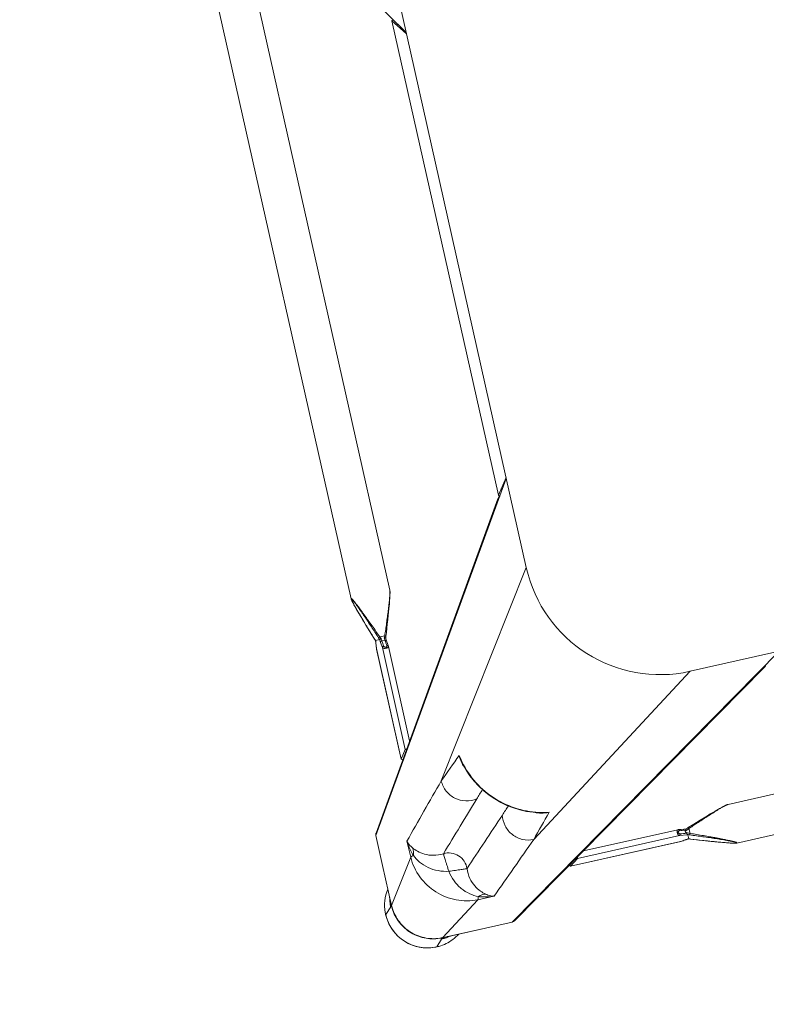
# Model space of a CAD drawing. Header units: metres. Extents: x 362935 to 596424, y 80601 to 172483.
# Tile 146 of 174: x 382232 to 382477, y 142693 to 143016. Entities that reach past the tile are written whole.
import ezdxf

# ---------------------------------------------------------------- set-up
doc = ezdxf.new("R2010")
doc.units = ezdxf.units.M
doc.layers.get('0').update_dxf_attribs({"color": 8, "lineweight": 5})
doc.layers.add('FALSE CEILING', color=8, linetype='Continuous', lineweight=5)
doc.layers.add('FURNITURE', color=8, linetype='Continuous', lineweight=5)

# ---------------------------------------------------------------- blocks, each defined once
blk = doc.blocks.new('SV2W-A')
at = {"linetype": 'Continuous', "lineweight": 0}
for p, q in [((59.37, 97.89), (57.24, 95.76)), ((33.37, 95.39), (-71.63, 27.91)), ((32.56, 95.16), (-65.67, 32.03)), ((33.37, 95.39), (56.84, 95.39)), ((42.81, 85.77), (56.84, 95.39)), ((43.43, 95.42), (55.05, 95.42)), ((56.21, 95.45), (56, 95.44)), ((56.62, 95.46), (56.84, 95.46)), ((56.89, 95.42), (57.25, 95.78)), ((-44.21, 86.25), (-249.04, 86.25)), ((-44.22, 86.25), (-44.21, 86.25)), ((-42.78, 85.96), (-42.99, 86.02)), ((-42.55, 85.9), (-42.78, 85.96)), ((-42.32, 85.84), (-42.55, 85.9)), ((-42.08, 85.77), (-42.32, 85.84)), ((-41.83, 85.7), (-42.08, 85.77)), ((-41.45, 85.59), (-41.83, 85.7)), ((-41.04, 85.47), (-41.45, 85.59)), ((-40.48, 85.29), (-41.04, 85.47)), ((-39.9, 85.11), (-40.48, 85.29)), ((-39.13, 84.87), (-39.9, 85.11)), ((-38.34, 84.61), (-39.13, 84.87)), ((-37.34, 84.28), (-38.34, 84.61)), ((-36.28, 83.93), (-37.34, 84.28)), ((42.81, 85.77), (37.39, 85.85)), ((-34.98, 83.49), (-36.28, 83.93)), ((-33.6, 83.02), (-34.98, 83.49)), ((-32.34, 82.58), (-33.6, 83.02)), ((-31.9, 82.43), (-32.34, 82.58)), ((-30.54, 81.95), (-31.9, 82.43)), ((-29.74, 81.66), (-30.54, 81.95)), ((-29.79, 81.68), (-29.79, 81.68)), ((-29.14, 81.46), (-29.14, 81.46)), ((-29.13, 81.45), (-29.13, 80.07)), ((-28.25, 81.53), (-28.4, 81.51)), ((-27.59, 81.6), (-28.25, 81.53)), ((-28.25, 81.53), (-28.19, 81.53)), ((-28.19, 81.53), (-27.99, 81.55)), ((-27.99, 81.55), (-27.6, 81.6)), ((-27.6, 81.6), (-27.2, 81.64)), ((-27.04, 81.67), (-27.59, 81.6)), ((-27.2, 81.64), (-26.46, 81.73)), ((-26.46, 81.74), (-27.04, 81.67)), ((-26.41, 81.74), (-26.46, 81.74)), ((-26.46, 81.74), (10.71, 81.74)), ((-26.46, 81.73), (-26.41, 81.74)), ((-26.35, 81.74), (-26.41, 81.74)), ((10.73, 81.74), (-26.35, 81.74)), ((10.71, 81.74), (7.91, 79.75)), ((10.73, 81.74), (10.71, 81.74)), ((61.23, 67.34), (70.85, 81.38)), ((70.85, 81.38), (70.85, 67.91)), ((70.89, 67.97), (70.89, 81.42)), ((71.04, 81.58), (71.25, 81.78)), ((73.35, 83.91), (71.22, 81.78)), ((-31.23, 77.31), (-29.79, 77.82)), ((-30.49, 77.97), (-29.96, 78.17)), ((-29.96, 78.17), (-29.96, 79.83)), ((-29.13, 80.07), (-28.93, 80.05)), ((-29.11, 78.08), (-27.35, 77.87)), ((-28.93, 80.05), (-26.41, 79.75)), ((-28.44, 78.39), (-28.85, 78.44)), ((-28.54, 79.06), (-28.54, 78.79)), ((-27.35, 77.87), (-26.46, 77.77)), ((-26.41, 79.75), (7.91, 79.75)), ((-26.35, 77.76), (5.49, 77.76)), ((-40.19, 74.3), (-39.6, 74.49)), ((-39.6, 74.49), (-38.82, 74.74)), ((-38.82, 74.74), (-37.84, 75.05)), ((-37.84, 75.05), (-36.82, 75.39)), ((-36.82, 75.39), (-35.55, 75.82)), ((-35.55, 75.82), (-34.2, 76.28)), ((-34.2, 76.28), (-32.76, 76.78)), ((-32.76, 76.78), (-31.23, 77.31)), ((-44.21, 73.25), (-249.04, 73.25)), ((-44.22, 73.25), (-44.21, 73.25)), ((-42.78, 73.54), (-42.55, 73.6)), ((-42.55, 73.6), (-42.32, 73.66)), ((-42.32, 73.66), (-42.08, 73.73)), ((-41.58, 73.88), (-41.18, 74)), ((-41.18, 74), (-40.77, 74.12)), ((-40.77, 74.12), (-40.19, 74.3)), ((-41.63, 27.91), (20.57, 70.53)), ((70.85, 67.91), (70.85, 57.91)), ((61.32, 61.92), (61.23, 67.34)), ((16, 62.55), (16, 62.55)), ((16.63, 62.4), (16, 62.55)), ((70.85, 57.91), (3.37, -47.09)), ((7.5, -41.13), (70.62, 57.1)), ((3.37, -17.09), (45.99, 45.1)), ((38.02, 40.54), (37.83, 41.29)), ((38.02, 40.54), (38.02, 40.54)), ((57.2, 35.24), (55.22, 32.45)), ((55.22, 32.45), (55.22, -1.87)), ((57.2, 35.24), (57.2, 35.26)), ((57.2, -1.93), (57.2, 35.24)), ((57.21, -1.81), (57.21, 35.26)), ((53.22, 30.02), (53.22, -1.81)), ((-41.63, 27.91), (-251.63, 27.91)), ((53.23, -1.93), (53.33, -2.75)), ((53.33, -2.75), (53.44, -3.71)), ((53.66, -2.22), (53.77, -3.12)), ((53.77, -3.12), (53.83, -3.67)), ((55.42, -3.65), (55.22, -1.87)), ((57.06, -3.06), (56.99, -3.65)), ((57.01, -3.55), (57.07, -3.03)), ((57.11, -2.66), (57.06, -3.06)), ((57.07, -3.03), (57.2, -1.93)), ((57.18, -2.07), (57.11, -2.66)), ((57.2, -1.87), (57.18, -2.07)), ((57.2, -1.86), (57.21, -1.81)), ((57.2, -1.93), (57.2, -1.86)), ((52.87, -6.43), (52.4, -7.77)), ((53.32, -5.15), (52.87, -6.43)), ((53.51, -4.6), (53.45, -4.77)), ((55.29, -5.42), (53.63, -5.42)), ((53.83, -3.67), (53.87, -4.01)), ((53.87, -4.01), (54.91, -4.01)), ((56.91, -4.59), (55.5, -4.59)), ((56.92, -4.62), (56.93, -4.45)), ((56.92, -4.6), (56.92, -4.6)), ((56.93, -4.45), (56.94, -4.22)), ((56.99, -3.71), (57.01, -3.55)), ((56.99, -3.71), (56.99, -3.65)), ((57.88, -7.33), (57.11, -5.15)), ((57.14, -5.25), (57.14, -5.25)), ((51.96, -9.03), (51.48, -10.42)), ((52.4, -7.77), (51.96, -9.03)), ((58.4, -8.83), (57.88, -7.33)), ((58.88, -10.23), (58.4, -8.83)), ((50.69, -12.78), (50.36, -13.79)), ((51.04, -11.73), (50.69, -12.78)), ((51.48, -10.42), (51.04, -11.73)), ((59.33, -11.54), (58.88, -10.23)), ((59.74, -12.78), (59.33, -11.54)), ((60.07, -13.79), (59.74, -12.78)), ((49.68, -15.93), (49.5, -16.5)), ((49.86, -15.35), (49.68, -15.93)), ((50.1, -14.58), (49.86, -15.35)), ((50.36, -13.79), (50.1, -14.58)), ((60.33, -14.58), (60.07, -13.79)), ((60.57, -15.35), (60.33, -14.58)), ((60.75, -15.94), (60.57, -15.35)), ((60.93, -16.5), (60.75, -15.94)), ((3.37, -227.09), (3.37, -17.09)), ((49, -18.23), (48.95, -18.44)), ((49.06, -18.01), (49, -18.23)), ((49.13, -17.78), (49.06, -18.01)), ((49.2, -17.54), (49.13, -17.78)), ((49.27, -17.29), (49.2, -17.54)), ((49.38, -16.9), (49.27, -17.29)), ((49.5, -16.5), (49.38, -16.9)), ((61.05, -16.9), (60.93, -16.5)), ((61.16, -17.29), (61.05, -16.9)), ((61.23, -17.54), (61.16, -17.29)), ((61.3, -17.78), (61.23, -17.54)), ((61.37, -18.01), (61.3, -17.78)), ((61.43, -18.23), (61.37, -18.01)), ((48.71, -19.68), (48.71, -19.68)), ((48.71, -224.5), (48.71, -19.68)), ((61.71, -224.5), (61.71, -19.68)), ((61.71, -19.68), (61.71, -19.68)), ((7.1, -42.33), (3.37, -47.36)), ((7.1, -42.33), (7.11, -42.3)), ((7.1, -201.86), (7.1, -42.33)), ((7.11, -201.86), (7.11, -42.33)), ((3.37, -196.83), (7.1, -201.86)), ((70.85, -302.09), (3.37, -197.09)), ((7.11, -201.88), (7.1, -201.86))]:
    blk.add_line(p, q, dxfattribs=at)
for points in [[(-43.46, 86.14), (-43.55, 86.15), (-43.63, 86.17), (-43.71, 86.19), (-43.79, 86.2), (-43.86, 86.22), (-43.93, 86.23), (-44, 86.24), (-44.06, 86.24), (-44.12, 86.25), (-44.17, 86.25), (-44.22, 86.25)], [(-42.99, 86.02), (-43.09, 86.05), (-43.19, 86.07), (-43.28, 86.09), (-43.37, 86.11), (-43.46, 86.14)], [(-29.35, 81.53), (-29.54, 81.59), (-29.74, 81.66)], [(-29.14, 81.46), (-29.16, 81.47), (-29.35, 81.53)], [(-28.81, 81.48), (-29.04, 81.47), (-29.16, 81.46)], [(-28.4, 81.51), (-28.59, 81.49), (-28.81, 81.48)], [(-29.79, 77.82), (-29.54, 77.91), (-29.29, 78)], [(-29.29, 78), (-29.05, 78.07), (-29.02, 78.08)], [(-26.46, 77.77), (-26.38, 77.76), (-26.35, 77.76)], [(-44.22, 73.25), (-44.17, 73.25), (-44.12, 73.26), (-44.06, 73.26), (-44, 73.27), (-43.93, 73.28), (-43.86, 73.29), (-43.79, 73.3), (-43.71, 73.32), (-43.63, 73.33), (-43.55, 73.35), (-43.46, 73.37), (-43.37, 73.39), (-43.28, 73.41), (-43.19, 73.43), (-43.09, 73.46), (-42.99, 73.48), (-42.78, 73.54)], [(-42.08, 73.73), (-41.96, 73.77), (-41.58, 73.88)], [(37.83, 41.29), (37.19, 43.42), (36.39, 45.5), (35.42, 47.52), (34.3, 49.46), (33.04, 51.32), (31.63, 53.08), (30.09, 54.73), (28.44, 56.26), (26.67, 57.66), (24.8, 58.91), (22.86, 60.02), (20.83, 60.98), (18.75, 61.77), (16.63, 62.4)], [(53.22, -1.81), (53.22, -1.86), (53.23, -1.93)], [(53.45, -4.77), (53.39, -4.96), (53.32, -5.15)], [(53.44, -3.71), (53.45, -3.82), (53.47, -4.01), (53.48, -4.22), (53.5, -4.45), (53.5, -4.62)], [(57.11, -5.15), (57.04, -4.96), (56.98, -4.77), (56.92, -4.6)], [(56.94, -4.22), (56.96, -4.01), (56.98, -3.82), (56.99, -3.71)], [(48.95, -18.44), (48.92, -18.55), (48.9, -18.64), (48.87, -18.74), (48.85, -18.83), (48.83, -18.92), (48.81, -19.01), (48.8, -19.09), (48.78, -19.17), (48.76, -19.25), (48.75, -19.32), (48.74, -19.39), (48.73, -19.46), (48.72, -19.52), (48.72, -19.58), (48.72, -19.64), (48.71, -19.68)], [(61.6, -18.92), (61.58, -18.83), (61.55, -18.74), (61.53, -18.65), (61.51, -18.55), (61.48, -18.44), (61.43, -18.23)], [(61.71, -19.68), (61.71, -19.64), (61.71, -19.58), (61.71, -19.52), (61.7, -19.46), (61.69, -19.39), (61.68, -19.32), (61.66, -19.25), (61.65, -19.17), (61.63, -19.09), (61.62, -19.01), (61.6, -18.92)]]:
    blk.add_lwpolyline(points, dxfattribs=at)
for centre, radius, start, end in [((59.34, 84.03), 13.9, 92.7783, 114.1428), ((59.34, 83.99), 13.94, 87.432, 92.7677), ((59.37, 83.91), 14, 359.9994, 90.0006), ((59.33, 83.88), 14.05, 44.9701, 87.4085), ((33.32, 93.98), 1.4, 119.2372, 122.6099), ((59.34, 84.06), 13.87, 114.1743, 124.9746), ((57.18, 81.78), 13.98, 94.583, 102.3998), ((55.04, 119.33), 23.91, 270.0085, 270.5994), ((57.18, 81.85), 13.91, 89.7212, 94.5867), ((56.79, 81.46), 13.93, 87.9679, 89.7939), ((56.92, 81.41), 14.02, 88.3649, 90.1468), ((56.79, 81.43), 13.96, 86.0899, 87.968), ((56.92, 81.4), 14.02, 86.524, 88.3651), ((59.34, 83.87), 14.05, 2.5915, 45.0299), ((2418.4, -2544.73), 3548.12, 132.14906, 132.5165), ((59.45, 83.88), 13.94, 357.2323, 2.568), ((-21.04, 106.24), 26.08, 250.3973, 251.9235), ((-29.82, 98.36), 16.92, 272.3246, 272.9034), ((-29.11, 89.45), 7.98, 276.256, 276.6642), ((56.93, 81.33), 13.92, 0.3862, 1.002), ((56.94, 81.33), 13.91, 0.2057, 0.3862), ((56.87, 81.46), 14.02, 0.4691, 1.3029), ((59.53, 83.87), 13.87, 325.025, 357.2496), ((56.87, 81.46), 14.01, 359.8531, 0.469), ((57.3, 81.72), 13.92, 355.4148, 359.399), ((57.4, 81.71), 13.83, 359.4023, 0.2846), ((-14.06, 45.21), 36.6, 115.327, 115.7487), ((-39.18, 54.69), 27.27, 69.0791, 69.8493), ((-38.63, 56.11), 25.74, 68.146, 69.0892), ((57.24, 81.72), 13.98, 347.6002, 355.417), ((6322.34, -6454.76), 9058.45, 133.875091, 134.008381), ((-1151.05, 1125.6), 1576.66, 317.62265, 317.99608), ((-6532.92, 6398.55), 9132.92, 315.992162, 316.124366), ((9.39, 34.68), 28.56, 77.3353, 81.3875), ((12.34, 46.66), 16.31, 77.0122, 85.3188), ((9.33, 34.41), 28.83, 76.6036, 77.3408), ((14.05, 53.23), 9.64, 64.8369, 73.365), ((-2646.11, 2513.18), 3652.24, 317.4859, 317.84284), ((862.45, -802.42), 1199.74, 134.01228, 134.18381), ((69.44, 57.86), 1.4, 327.3901, 330.7628), ((-826.77, 886.81), 1199.48, 315.81604, 315.98775), ((28.7, 38.59), 9.64, 16.6319, 25.2458), ((1195.13, -1230.28), 1716.72, 132.01918, 132.36216), ((9.88, 33.87), 28.83, 12.8187, 13.4009), ((10.15, 33.93), 28.55, 8.6076, 12.8248), ((22.11, 36.87), 16.32, 4.6716, 12.9875), ((-41.63, -17.09), 45, 0, 90), ((17.97, 11.77), 39.59, 334.2603, 334.433), ((29.7, 6.2), 26.6, 334.3575, 335.5098), ((36.74, -14.65), 20.72, 26.4506, 28.295), ((30.42, -14.54), 26.98, 20.1485, 21.6429), ((80.2, 3), 24.49, 198.051, 198.5687), ((73.79, -5.28), 16.88, 177.0641, 177.6759), ((81.82, 3.54), 26.2, 198.5694, 199.6049)]:
    blk.add_arc(centre, radius, start, end, dxfattribs=at)
for centre, major_axis, ratio, start_param, end_param in [((43.58, 85.46), (0, 10), 0.182662, 0.082453, 0.116856), ((10.71, 80.74), (0.02, 1), 0.16329, -1.075562, -0.001825), ((7.91, 78.76), (0.02, 1), 0.16329, 0.120074, 1.080381), ((54.22, 32.45), (1, 0.02), 0.16329, -1.080381, -0.120074), ((56.21, 35.24), (1, 0.02), 0.16329, 0.001825, 1.075562), ((4.71, -44.21), (0, 1.01), 0.981142, -1.570796, -1.025696), ((5.61, -42.33), (1.5, 0.03), 0.156004, 6.282651, 7.166791), ((4.71, -199.97), (0, 1.01), 0.981142, -2.115885, -1.570796), ((5.61, -201.86), (1.5, -0.03), 0.156004, -0.883591, 0.000534)]:
    blk.add_ellipse(centre, major_axis=major_axis, ratio=ratio, start_param=start_param, end_param=end_param, dxfattribs=at)
for points, start_tangent, end_tangent in [([(33.37, 95.39), (32.63, 95.2)], (-0.999776, 0.021147), (-0.872635, -0.488372)), ([(56, 95.44), (55.83, 95.44), (55.29, 95.43)], (-0.999498, -0.031694), (-0.999947, -0.010313)), ([(56.65, 95.46), (56.55, 95.46), (56.21, 95.45)], (-0.999996, -0.002901), (-0.999481, -0.032219)), ([(56.84, 95.39), (56.89, 95.42)], (0.710876, 0.703317), (0.853614, 0.520906)), ([(57.74, 95.36), (62.76, 94.05), (66.97, 91.01), (69.8, 86.65), (70.85, 81.57)], (0.997672, -0.068188), (0.017487, -0.999847)), ([(57.77, 95.4), (62.78, 94.14), (66.99, 91.15), (69.82, 86.83), (70.88, 81.78)], (0.99816, -0.060632), (0.022737, -0.999741)), ([(-44.33, 86.21), (-44.32, 86.23), (-44.28, 86.25), (-44.22, 86.25)], (-0.010617, 0.999944), (0.999988, 0.004823)), ([(-29.96, 79.83), (-32.02, 80.65), (-34.07, 81.49), (-36.1, 82.33), (-37.11, 82.75), (-38.11, 83.18), (-39.09, 83.6), (-40.06, 84.03), (-41.01, 84.45), (-41.92, 84.87), (-42.35, 85.07), (-42.77, 85.28), (-43.16, 85.47), (-43.53, 85.66), (-43.84, 85.84), (-44.1, 85.99), (-44.2, 86.06), (-44.27, 86.12), (-44.31, 86.17), (-44.33, 86.21)], (-0.929258, 0.36943), (0.007184, 0.999974)), ([(-44.16, 86.18), (-44.1, 86.21), (-44.04, 86.22), (-43.96, 86.21)], (-0.008398, 0.999965), (0.995831, -0.091221)), ([(-29.79, 80.29), (-31.82, 81.04), (-33.85, 81.8), (-35.86, 82.57), (-36.85, 82.96), (-37.84, 83.35), (-38.82, 83.73), (-39.79, 84.12), (-40.73, 84.51), (-41.65, 84.9), (-42.09, 85.09), (-42.51, 85.28), (-42.92, 85.46), (-43.3, 85.64), (-43.63, 85.81), (-43.9, 85.96), (-44.01, 86.03), (-44.09, 86.09), (-44.14, 86.14), (-44.16, 86.18)], (-0.938783, 0.344508), (0.005917, 0.999982)), ([(-43.96, 86.21), (-43.87, 86.2), (-43.55, 86.15)], (0.995831, -0.091221), (0.978676, -0.205408)), ([(-43.55, 86.15), (-42.89, 85.99), (-42.15, 85.79), (-40.52, 85.3), (-38.8, 84.76), (-37.04, 84.18), (-35.24, 83.58), (-33.43, 82.96), (-29.79, 81.68)], (0.978676, -0.205408), (0.942082, -0.335383)), ([(39.88, 84.56), (39.26, 85), (37.39, 85.85)], (-0.785832, 0.61844), (-0.965483, 0.260466)), ([(42.41, 84.81), (41.17, 85.19), (37.39, 85.85)], (-0.947516, 0.319709), (-0.996233, 0.086715)), ([(42.41, 84.81), (41.11, 84.48), (39.88, 84.56)], (-0.927588, -0.373604), (-0.971005, 0.239059)), ([(44.03, 75.04), (43.82, 78.38), (42.79, 81.14), (41.35, 83.19), (39.88, 84.56)], (0.098992, 0.995088), (-0.78457, 0.62004)), ([(42.41, 84.81), (42.61, 85.44), (42.71, 85.64), (42.81, 85.77)], (0.236709, 0.97158), (0.743483, 0.668755)), ([(50.04, 74.57), (49.06, 78), (47.3, 80.98), (44.98, 83.28), (42.41, 84.81)], (-0.14814, 0.988966), (-0.911624, 0.411025)), ([(61.23, 67.34), (59.72, 74.31), (55.69, 80.23), (49.77, 84.26), (42.81, 85.77)], (-0.01725, 0.999851), (-0.999852, 0.017219)), ([(-29.14, 81.46), (-29.13, 81.46), (-29.13, 81.45)], (0.942053, -0.335465), (0.000699, -1)), ([(-28.97, 81.47), (-28.77, 81.48), (-28.25, 81.52)], (0.998714, 0.050704), (0.994039, 0.10903)), ([(-26.41, 81.74), (-26.35, 81.74)], (0.973777, 0.227505), (1, 0.000171)), ([(70.89, 81.42), (70.85, 81.38)], (-0.545324, -0.838225), (-0.677451, -0.735568)), ([(70.89, 80.63), (70.95, 81.22), (70.99, 81.42), (71.02, 81.54)], (0.105593, 0.994409), (0.366739, 0.930324)), ([(71.02, 81.54), (71.04, 81.58)], (0.366739, 0.930324), (0.707107, 0.707107)), ([(-44.21, 73.25), (-44.03, 73.27), (-43.78, 73.32), (-43.47, 73.39), (-43.13, 73.48), (-42.38, 73.7), (-41.57, 73.96), (-40.71, 74.24), (-39.83, 74.54), (-38.02, 75.17), (-36.17, 75.84), (-34.29, 76.53), (-32.39, 77.24), (-30.49, 77.97)], (0.999999, -0.001275), (0.933497, 0.358586)), ([(-29.96, 79.83), (-29.84, 80.14), (-29.79, 80.29)], (0.344552, 0.938767), (0.378696, 0.925521)), ([(-28.54, 79.06), (-29.2, 79.43), (-29.96, 79.83)], (-0.857811, 0.513965), (-0.89551, 0.445042)), ([(-29.96, 78.17), (-29.9, 78.03), (-29.85, 77.92), (-29.83, 77.87), (-29.81, 77.84), (-29.8, 77.83), (-29.79, 77.82)], (0.353863, -0.935297), (0.9503, 0.311336)), ([(-29.71, 78.29), (-29.09, 78.57), (-28.54, 78.79)], (0.903956, 0.427625), (0.939721, 0.341942)), ([(-29.05, 80.01), (-29.1, 80.04), (-29.12, 80.06), (-29.13, 80.07)], (-0.839827, 0.542855), (0.000004, 1)), ([(-28.85, 79.49), (-28.97, 79.81), (-29.05, 80.01)], (-0.584199, 0.81161), (-0.839827, 0.542855)), ([(-29.02, 78.08), (-28.99, 78.11), (-28.98, 78.14), (-28.97, 78.18), (-28.94, 78.27), (-28.89, 78.38)], (0.95039, 0.311061), (0.522581, 0.85259)), ([(-28.89, 78.38), (-28.85, 78.44)], (0.522581, 0.85259), (0.662043, 0.749465)), ([(-28.85, 79.49), (-26.76, 79.24)], (0.992731, -0.120357), (0.992967, -0.118392)), ([(-28.85, 79.49), (-28.54, 79.06)], (0.5842, -0.81161), (0.594033, -0.804441)), ([(-28.54, 78.79), (-28.77, 78.53), (-28.85, 78.44)], (-0.667444, -0.74466), (-0.662044, -0.749465)), ([(-26.76, 78.2), (-28.44, 78.39)], (-0.993521, 0.113646), (-0.993656, 0.112462)), ([(-26.41, 79.75), (-26.54, 79.7), (-26.65, 79.59), (-26.73, 79.42), (-26.76, 79.24)], (-0.993295, -0.115609), (-0.029499, -0.999565)), ([(-26.76, 79.24), (-26.59, 79.19), (-26.44, 79.07), (-26.32, 78.89), (-26.27, 78.66), (-26.32, 78.44), (-26.44, 78.29), (-26.59, 78.21), (-26.76, 78.2)], (0.992967, -0.118395), (-0.99353, 0.113571)), ([(-26.73, 78.04), (-26.76, 78.2)], (-0.282291, 0.959329), (-0.029703, 0.999559)), ([(-26.63, 77.85), (-26.66, 77.89), (-26.73, 78.04)], (-0.700914, 0.713246), (-0.282291, 0.959329)), ([(-26.46, 77.77), (-26.51, 77.78), (-26.63, 77.85)], (-0.992883, 0.119095), (-0.700914, 0.713246)), ([(-26.41, 79.75), (-26.23, 79.65), (-26.08, 79.43), (-25.97, 79.1), (-25.92, 78.71), (-25.95, 78.33), (-26.04, 78.02), (-26.1, 77.91), (-26.18, 77.83), (-26.26, 77.78), (-26.35, 77.76)], (0.973769, -0.227537), (-0.999998, -0.001913)), ([(50.51, 68.57), (47.96, 68.93), (45.79, 70.33), (44.39, 72.5), (44.03, 75.04)], (-0.997201, -0.074771), (0.074771, 0.997201)), ([(50.04, 74.57), (47.89, 74.76), (46.91, 74.84), (46.02, 74.91), (45.27, 74.98), (44.68, 75.01), (44.26, 75.02), (44.12, 75.03), (44.03, 75.04)], (-0.991435, 0.130599), (-0.917848, 0.396932)), ([(60.27, 66.95), (58.75, 69.51), (56.44, 71.84), (53.47, 73.6), (50.04, 74.57)], (-0.411135, 0.911574), (-0.988934, 0.148359)), ([(50.04, 74.57), (50.22, 72.43), (50.3, 71.44), (50.38, 70.56), (50.44, 69.81), (50.48, 69.21), (50.48, 68.79), (50.49, 68.65), (50.51, 68.57)], (0.130574, -0.991439), (0.397057, -0.917794)), ([(20.57, 70.53), (24.15, 69.68), (27.05, 67.39), (28.73, 64.09), (28.86, 60.42)], (0.99989, -0.014824), (-0.183096, -0.983095)), ([(60.03, 64.41), (58.65, 65.89), (56.6, 67.33), (53.84, 68.36), (50.51, 68.57)], (-0.62019, 0.784452), (-0.995092, -0.098955)), ([(70.89, 67.97), (70.85, 67.91)], (-0.412197, -0.911095), (-0.541795, -0.840511)), ([(60.27, 66.95), (59.94, 65.64), (60.02, 64.41)], (-0.373525, -0.92762), (0.238599, -0.971118)), ([(61.23, 67.34), (61.1, 67.24), (60.9, 67.14), (60.27, 66.95)], (-0.668755, -0.743483), (-0.971581, -0.236707)), ([(61.32, 61.92), (61.17, 63.19), (60.27, 66.95)], (-0.0867, 0.996234), (-0.319704, 0.947517)), ([(13.66, 62.92), (14.47, 62.89), (16.81, 62.47)], (0.999986, 0.005311), (0.957888, -0.287143)), ([(16.01, 62.46), (23.56, 59.5), (30.04, 54.59), (34.96, 48.11), (37.92, 40.55)], (0.972791, -0.231685), (0.231761, -0.972773)), ([(61.32, 61.92), (61.11, 62.55), (60.03, 64.41)], (-0.260301, 0.965527), (-0.618447, 0.785826)), ([(70.85, 57.91), (70.67, 57.17)], (0.021147, -0.999776), (-0.488372, -0.872635)), ([(45.99, 45.1), (45.14, 48.69), (42.85, 51.59), (39.56, 53.26), (35.88, 53.39)], (-0.014825, 0.99989), (-0.983095, -0.183098)), ([(37.94, 41.35), (38.13, 40.59), (38.38, 38.2)], (0.287117, -0.957895), (-0.005292, -0.999986)), ([(-65.91, 31.88), (-66.45, 31.24)], (-0.842386, -0.538874), (-0.400807, -0.916163)), ([(-65.1, 32.11), (-65.91, 31.88)], (-0.999776, 0.021147), (-0.842386, -0.538874)), ([(55.22, -1.87), (55.11, -1.7), (54.89, -1.54), (54.56, -1.43), (54.17, -1.38), (53.79, -1.41), (53.48, -1.5), (53.37, -1.57), (53.29, -1.64), (53.24, -1.72), (53.22, -1.81)], (-0.227467, 0.973786), (-0.002962, -0.999996)), ([(53.66, -2.22), (53.5, -2.2), (53.37, -2.13), (53.27, -2.04), (53.23, -1.93)], (-0.999559, 0.029703), (-0.119096, 0.992883)), ([(54.7, -2.22), (54.65, -2.06), (54.54, -1.9), (54.36, -1.78), (54.12, -1.74), (53.9, -1.78), (53.75, -1.9), (53.68, -2.06), (53.66, -2.22)], (-0.118387, 0.992968), (0.113643, -0.993522)), ([(54.7, -2.22), (54.89, -2.19), (55.05, -2.11), (55.17, -2), (55.22, -1.87)], (0.999565, 0.029499), (0.115609, 0.993295)), ([(54.91, -4.01), (54.7, -2.22)], (-0.119949, 0.99278), (-0.118392, 0.992967)), ([(57.21, -1.81), (57.2, -1.87)], (-0.00041, -1), (-0.227044, -0.973885)), ([(53.63, -5.42), (52.88, -7.39), (52.14, -9.36), (51.42, -11.3), (50.72, -13.23), (50.06, -15.11), (49.75, -16.02), (49.46, -16.91), (49.19, -17.76), (48.96, -18.55), (48.86, -18.9), (48.78, -19.22), (48.73, -19.48), (48.71, -19.68)], (-0.359834, -0.933016), (0.001112, -0.999999)), ([(53.63, -5.42), (53.49, -5.36), (53.38, -5.31), (53.34, -5.29), (53.31, -5.27), (53.29, -5.26), (53.29, -5.25)], (-0.935298, 0.353861), (0.311242, 0.950331)), ([(53.87, -4.01), (53.71, -3.98), (53.57, -3.92), (53.48, -3.82), (53.44, -3.71)], (-0.999291, 0.037637), (-0.121036, 0.992648)), ([(53.91, -4.83), (53.62, -4.74), (53.54, -4.68), (53.5, -4.62)], (-0.983418, 0.181353), (-0.047174, 0.998887)), ([(53.87, -4.01), (53.88, -4.19), (53.91, -4.83)], (0.093423, -0.995627), (0.027573, -0.99962)), ([(54.91, -4.01), (55.1, -3.97), (55.26, -3.9), (55.37, -3.78), (55.42, -3.65)], (0.999304, 0.037304), (0.11549, 0.993309)), ([(54.98, -4.83), (54.97, -4.6), (54.91, -4.01)], (-0.045036, 0.998985), (-0.139178, 0.990267)), ([(54.98, -4.83), (55.16, -4.78), (55.32, -4.73), (55.44, -4.66), (55.49, -4.6)], (0.983623, 0.180239), (0.33539, 0.942079)), ([(55.29, -5.42), (55.6, -5.3), (55.75, -5.25)], (0.938767, 0.344553), (0.925511, 0.378721)), ([(61.67, -19.79), (61.63, -19.77), (61.58, -19.73), (61.52, -19.66), (61.45, -19.56), (61.3, -19.31), (61.12, -18.99), (60.93, -18.63), (60.74, -18.23), (60.54, -17.81), (60.33, -17.38), (59.91, -16.47), (59.49, -15.52), (59.07, -14.56), (58.64, -13.57), (58.22, -12.57), (57.79, -11.57), (56.95, -9.53), (56.12, -7.48), (55.29, -5.42)], (-0.999986, -0.00525), (-0.369432, 0.929258)), ([(55.49, -4.6), (55.48, -4.34), (55.42, -3.65)], (-0.040503, 0.999179), (-0.116382, 0.993204)), ([(55.49, -4.6), (55.5, -4.6), (55.5, -4.59)], (0.335488, 0.942045), (1, 0.00066)), ([(61.64, -19.62), (61.6, -19.6), (61.55, -19.55), (61.49, -19.47), (61.43, -19.37), (61.27, -19.09), (61.11, -18.76), (60.93, -18.38), (60.74, -17.98), (60.55, -17.55), (60.36, -17.11), (59.98, -16.2), (59.59, -15.25), (59.2, -14.29), (58.81, -13.31), (58.42, -12.32), (58.03, -11.32), (57.26, -9.31), (56.5, -7.28), (55.75, -5.25)], (-0.999989, -0.004587), (-0.344509, 0.938783)), ([(56.91, -4.59), (56.92, -4.6), (56.92, -4.6)], (0.999997, -0.002385), (0.335043, -0.942203)), ([(56.96, -3.93), (56.95, -4.05), (56.93, -4.42)], (-0.086204, -0.996277), (-0.051277, -0.998684)), ([(56.99, -3.65), (56.98, -3.72), (56.96, -3.93)], (-0.116111, -0.993236), (-0.086204, -0.996277)), ([(57.14, -5.25), (58.42, -8.9), (59.04, -10.71), (59.64, -12.5), (60.22, -14.27), (60.77, -15.99), (61.25, -17.62), (61.45, -18.37), (61.61, -19.02)], (0.335384, -0.942082), (0.204521, -0.978862)), ([(61.61, -19.02), (61.65, -19.23), (61.67, -19.4), (61.68, -19.53), (61.66, -19.61)], (0.204521, -0.978862), (-0.588159, -0.808745)), ([(61.66, -19.61), (61.64, -19.62)], (-0.588159, -0.808745), (-0.999962, 0.008751)), ([(61.71, -19.68), (61.71, -19.73), (61.7, -19.77), (61.67, -19.79)], (-0.004076, -0.999992), (-0.999938, 0.011158)), ([(7.34, -41.37), (6.71, -41.91)], (-0.538874, -0.842386), (-0.916171, -0.400787)), ([(7.57, -40.56), (7.34, -41.37)], (0.021147, -0.999776), (-0.538874, -0.842386))]:
    blk.add_spline(points, degree=3, dxfattribs=dict(at, start_tangent=start_tangent, end_tangent=end_tangent))

msp = doc.modelspace()

# ---------------------------------------------------------------- linework, layer by layer
at = {"layer": 'FALSE CEILING', "color": 18, "true_color": 0x000000}
msp.add_lwpolyline([(382598.58, 141535.12), (382598.58, 139821.27), (379171.51, 139821.25), (379171.89, 142837.79), (379319.32, 142861.8, 0.020729), (383300.29, 143573.97), (383470.63, 143611.9), (383470.63, 143571.47), (383620.63, 143571.47), (383620.63, 143646.47), (383739.14, 143673.53, 0.021462), (387773.63, 144792.77), (388428.2, 144982.67), (388085.14, 140635.5), (383764.12, 139665.42), (383764.12, 138928.8), (382698.58, 138928.8), (382698.58, 141455.1), (383470.63, 141625.22), (383470.63, 140712.02), (383620.63, 140712.02), (383620.63, 141764.8)], format="xyb", close=True, dxfattribs=at)

# ---------------------------------------------------------------- block references
at = {"layer": 'FURNITURE', "rotation": 192.6648460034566}
msp.add_blockref('SV2W-A', (382405.45, 142820.32), dxfattribs=at)

doc.saveas('drawing.dxf')
